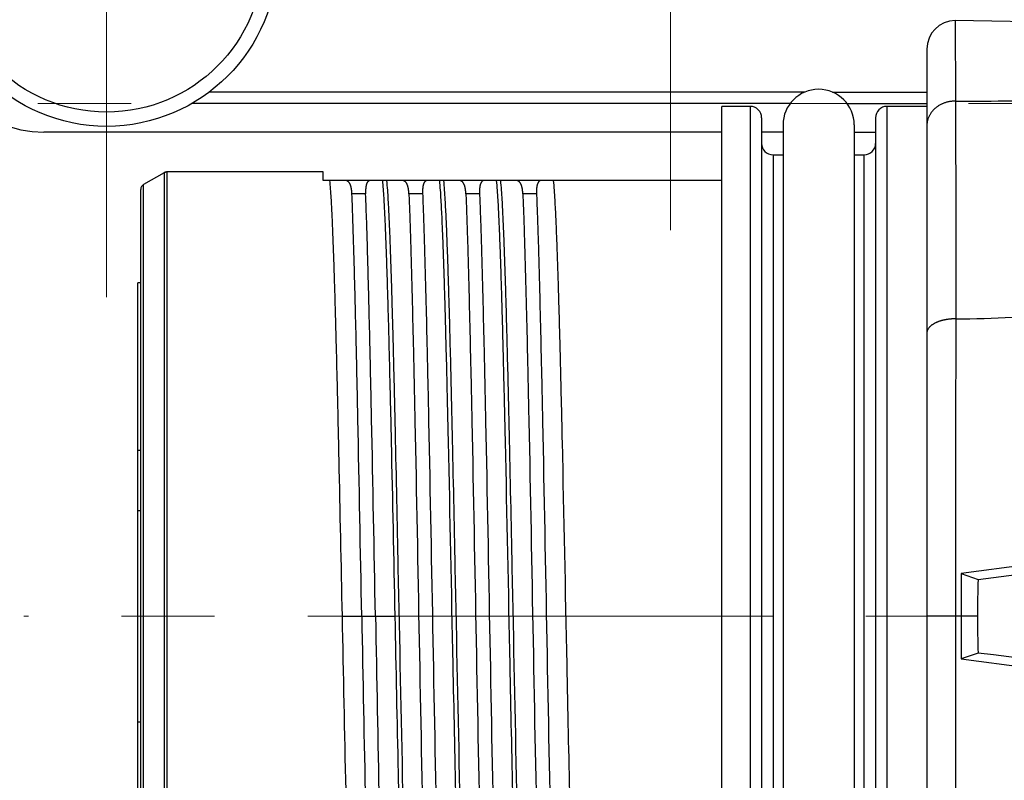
# Model space of a CAD drawing. Header units: millimetres. Extents: x 0 to 594, y 0 to 420.
# Tile 87 of 114: x 264 to 281, y 343 to 357. Entities that reach past the tile are written whole.
import ezdxf

# ---------------------------------------------------------------- set-up
doc = ezdxf.new("R2010")
doc.units = ezdxf.units.MM
doc.header["$LTSCALE"] = 0.257233
doc.linetypes.add('CENTER', pattern=[50.8, 31.75, -6.35, 6.35, -6.35])
doc.layers.add('NoLayerName_001', color=7, linetype='Continuous')

# ---------------------------------------------------------------- blocks, each defined once
blk = doc.blocks.new('DIM_0003')
at = {"color": 3, "linetype": 'Continuous', "lineweight": 13}
blk.add_arc((43.969, 42.554), 42.554, 180, 90, dxfattribs=at)

msp = doc.modelspace()

# ---------------------------------------------------------------- linework, layer by layer
at = {"layer": 'NoLayerName_001', "color": 2, "linetype": 'CENTER', "lineweight": 13}
for p, q in [((275.6329, 353.1025), (275.6329, 383.3345)), ((265.7329, 351.9228), (265.7329, 363.9228)), ((254.7283, 355.3228), (393.5587, 355.3228)), ((316.6329, 346.3228), (264.2829, 346.3228))]:
    msp.add_line(p, q, dxfattribs=at)
at = {"layer": 'NoLayerName_001', "color": 3, "linetype": 'Continuous', "lineweight": 25}
for p, q in [((280.6301, 356.7788), (280.6384, 355.3659)), ((280.1329, 356.2785), (280.1329, 336.3673)), ((276.5329, 337.3728), (276.5329, 355.2728)), ((277.0329, 355.2728), (276.5329, 355.2728)), ((277.0329, 355.2728), (277.0329, 337.3728)), ((279.4329, 355.2728), (279.4329, 337.3728)), ((280.1329, 355.2728), (279.4329, 355.2728)), ((277.2329, 355.0726), (277.2329, 337.5729)), ((279.2329, 355.0726), (279.2329, 337.5729)), ((277.6079, 354.9478), (277.6079, 337.6978)), ((278.8579, 354.9478), (278.8579, 337.6978)), ((277.4329, 354.4228), (277.4329, 338.2228)), ((277.4329, 354.4228), (277.6079, 354.4228)), ((278.8579, 354.4228), (279.0329, 354.4228)), ((279.0329, 338.2228), (279.0329, 354.4228)), ((266.7425, 354.1094), (266.3829, 353.9018)), ((266.7928, 354.1228), (266.7427, 354.1093)), ((266.7427, 354.1093), (266.7427, 338.5362)), ((266.7928, 354.1228), (266.7928, 338.5228)), ((269.5329, 354.1228), (266.7928, 354.1228)), ((269.5329, 353.9728), (269.5329, 354.1228)), ((266.383, 338.7439), (266.383, 353.9016)), ((276.5329, 353.9728), (269.5329, 353.9728)), ((266.3329, 338.8305), (266.3329, 353.8151)), ((270.281, 353.7384), (270.0405, 353.7384)), ((271.281, 353.7384), (271.0405, 353.7384)), ((272.281, 353.7384), (272.0405, 353.7384)), ((273.281, 353.7384), (273.0405, 353.7384)), ((266.3329, 352.1728), (266.2829, 352.1728)), ((266.2829, 340.4728), (266.2829, 352.1727)), ((266.3329, 349.2335), (266.2829, 349.2335)), ((296.6957, 349.1743), (280.7329, 347.0728)), ((266.2829, 348.1782), (266.3329, 348.1782)), ((280.7329, 347.0728), (281.0328, 346.9693)), ((280.7329, 347.0728), (280.7329, 346.3228)), ((269.8663, 346.3228), (270.7996, 346.3228)), ((281.0216, 346.3228), (280.1329, 346.3228)), ((280.7329, 346.3228), (280.7329, 345.5728)), ((281.0328, 345.6762), (280.7329, 345.5728)), ((280.7329, 345.5728), (296.6957, 343.4712)), ((266.2829, 344.4673), (266.3329, 344.4673))]:
    msp.add_line(p, q, dxfattribs=at)
at = {"layer": 'NoLayerName_001', "color": 8, "linetype": 'Continuous', "lineweight": 25}
for p, q in [((277.988, 355.5228), (267.5329, 355.5228)), ((278.4779, 355.5228), (280.1329, 355.5228))]:
    msp.add_line(p, q, dxfattribs=at)
at = {"layer": 'NoLayerName_001', "color": 7, "linetype": 'Continuous', "lineweight": 25}
for p, q in [((277.7329, 355.3228), (267.2296, 355.3228)), ((278.7329, 355.3228), (280.1329, 355.3228)), ((276.5329, 354.8228), (264.6329, 354.8228)), ((277.6079, 354.8228), (277.2329, 354.8228)), ((278.8579, 354.8228), (279.2329, 354.8228))]:
    msp.add_line(p, q, dxfattribs=at)
at = {"layer": 'NoLayerName_001', "color": 3, "linetype": 'Continuous', "lineweight": 25}
for points in [[(292.1333, 356.3228), (290.4265, 356.3343), (288.6002, 356.4063), (286.6245, 356.5236), (284.5852, 356.6517), (282.5676, 356.7484), (280.6301, 356.7788)], [(266.7925, 354.1228), (266.7828, 354.1223), (266.7629, 354.1183), (266.7425, 354.1094)]]:
    msp.add_lwpolyline(points, dxfattribs=at)
at = {"layer": 'NoLayerName_001', "color": 7, "linetype": 'Continuous', "lineweight": 25}
for radius in [3, 2.75]:
    msp.add_circle((265.7329, 357.9228), radius, dxfattribs=at)
msp.add_arc((264.6329, 356.8228), 2, 180, 270, dxfattribs=at)
at = {"layer": 'NoLayerName_001', "color": 3, "linetype": 'Continuous', "lineweight": 25}
for centre, radius, start, end in [((280.6329, 356.2788), 0.5, 90.33076, 180), ((278.2329, 354.9478), 0.625, 0, 180), ((277.0329, 355.0728), 0.2, 0, 90.00002), ((279.4329, 355.0728), 0.2, 90, 180), ((280.8705, 393.1883), 37.8232, 269.64832, 271.15499), ((277.4329, 354.6228), 0.2, 180.00002, 270), ((279.0329, 354.6228), 0.2, 270, 359.99998), ((266.7928, 354.0228), 0.1, 90, 120.07773), ((266.4329, 353.8152), 0.1, 120.02505, 180.04927), ((2233.2304, 345.7827), 1952.5972, 179.830971, 179.984153), ((280.5363, 371.6162), 20.0734, 270.30074, 273.12961), ((106.7406, 1704.2732), 1368.4486, 277.31734, 277.680353), ((299.4087, 346.3273), 18.3871, 177.99896, 180.01398), ((1940.2834, 346.3902), 1659.6502, 180.002328, 180.182548), ((299.4087, 346.3183), 18.3871, 179.98602, 182.00104), ((106.7676, -1011.4184), 1368.2376, 82.319596, 82.682665)]:
    msp.add_arc(centre, radius, start, end, dxfattribs=at)
for points, knots in [([(280.6384, 355.3658), (280.6302, 355.3657), (280.6139, 355.3657), (280.5893, 355.3643), (280.5649, 355.3619), (280.5405, 355.3585), (280.5162, 355.354), (280.4922, 355.3484), (280.4685, 355.3419), (280.445, 355.3342), (280.4219, 355.3255), (280.3993, 355.3158), (280.3771, 355.305), (280.3555, 355.2932), (280.3345, 355.2804), (280.3141, 355.2665), (280.2945, 355.2517), (280.2756, 355.2359), (280.2576, 355.219), (280.2405, 355.2013), (280.2244, 355.1826), (280.2093, 355.1631), (280.1954, 355.1427), (280.1827, 355.1215), (280.1713, 355.0996), (280.1613, 355.0769), (280.1528, 355.0537), (280.1456, 355.03), (280.14, 355.0059), (280.136, 354.9815), (280.1334, 354.957), (280.1332, 354.9407), (280.1329, 354.9325)], [0, 0, 0, 0, 0.02451011, 0.04906499, 0.0736552, 0.09827169, 0.1229062, 0.14755156, 0.17220203, 0.19685371, 0.22150377, 0.2461474, 0.27078086, 0.29540284, 0.32001488, 0.34462177, 0.36923201, 0.393858, 0.41850467, 0.44316083, 0.46781764, 0.49247148, 0.51712486, 0.54178726, 0.56647605, 0.59120784, 0.61596587, 0.64072325, 0.66545379, 0.69013372, 0.71474346, 0.73926954, 0.73926954, 0.73926954, 0.73926954]), ([(280.6384, 355.3659), (280.6392, 354.2828), (280.6392, 353.0085), (280.6414, 351.7342), (280.6417, 351.5431)], [0, 0, 0, 0, 3.2493983, 3.8228215, 3.8228215, 3.8228215, 3.8228215]), ([(269.6476, 353.9728), (269.652, 353.9219), (269.6616, 353.8203), (269.6711, 353.6675), (269.6798, 353.5147), (269.6874, 353.3618), (269.6943, 353.2089), (269.7006, 353.056), (269.7066, 352.903), (269.7141, 352.699), (269.7228, 352.4441), (269.7341, 352.0871), (269.7475, 351.628), (269.7638, 351.0159), (269.7851, 350.1488), (269.8207, 348.5674), (269.8472, 347.241), (269.8663, 346.3228)], [0, 0, 0, 0, 0.1530749, 0.306152, 0.4592249, 0.6122994, 0.7653769, 0.9184564, 1.0715347, 1.2246109, 1.53076, 1.8369082, 2.2961326, 2.9084334, 3.6738074, 4.8984059, 7.6537527, 7.6537527, 7.6537527, 7.6537527]), ([(270.0405, 353.7384), (270.0404, 353.7412), (270.0402, 353.7467), (270.0397, 353.755), (270.0392, 353.7632), (270.0386, 353.7715), (270.0379, 353.7798), (270.0371, 353.788), (270.0362, 353.7963), (270.0351, 353.8045), (270.034, 353.8127), (270.0327, 353.8209), (270.0314, 353.8291), (270.0299, 353.8373), (270.0282, 353.8454), (270.0264, 353.8535), (270.0245, 353.8616), (270.0223, 353.8696), (270.0199, 353.8776), (270.0173, 353.8854), (270.0143, 353.8932), (270.0111, 353.9009), (270.0076, 353.9085), (270.0037, 353.9159), (269.9995, 353.9232), (269.9949, 353.9303), (269.9899, 353.937), (269.9845, 353.9434), (269.9787, 353.9493), (269.9723, 353.9548), (269.9656, 353.9596), (269.9583, 353.9637), (269.9507, 353.9671), (269.9428, 353.9697), (269.9347, 353.9715), (269.9264, 353.9726), (269.9209, 353.9727), (269.9181, 353.9728)], [0, 0, 0, 0, 0.00828877, 0.01658034, 0.02487384, 0.03316853, 0.04146387, 0.0497595, 0.05805524, 0.06635111, 0.07464737, 0.08294447, 0.09124313, 0.0995443, 0.10784898, 0.11615541, 0.12446065, 0.13276339, 0.14106427, 0.14936609, 0.15767416, 0.16599642, 0.17434375, 0.18272998, 0.19115378, 0.1995834, 0.20799142, 0.21636088, 0.2246875, 0.2329821, 0.24127272, 0.24958324, 0.2579048, 0.26622651, 0.27454575, 0.28286267, 0.29116347, 0.29116347, 0.29116347, 0.29116347]), ([(270.367, 353.9728), (270.3647, 353.9727), (270.3601, 353.9726), (270.3533, 353.9715), (270.3466, 353.9698), (270.3402, 353.9672), (270.3342, 353.9639), (270.3285, 353.96), (270.3233, 353.9555), (270.3186, 353.9505), (270.3143, 353.9451), (270.3104, 353.9394), (270.307, 353.9335), (270.3038, 353.9274), (270.301, 353.9211), (270.2985, 353.9147), (270.2962, 353.9083), (270.2941, 353.9018), (270.2922, 353.8952), (270.2905, 353.8885), (270.289, 353.8818), (270.2877, 353.8751), (270.2865, 353.8683), (270.2855, 353.8615), (270.2846, 353.8547), (270.2837, 353.8479), (270.283, 353.8411), (270.2824, 353.8342), (270.2819, 353.8274), (270.2814, 353.8205), (270.281, 353.8137), (270.2807, 353.8068), (270.2805, 353.8), (270.2803, 353.7931), (270.2802, 353.7863), (270.2802, 353.7794), (270.2802, 353.7726), (270.2802, 353.7658), (270.2803, 353.7589), (270.2805, 353.7544), (270.2805, 353.7521)], [0, 0, 0, 0, 0.00686401, 0.0137477, 0.02062827, 0.02750345, 0.03438266, 0.04126304, 0.04813156, 0.05499545, 0.06186714, 0.06873975, 0.07559973, 0.08245507, 0.08931192, 0.09616877, 0.10301958, 0.10986627, 0.11671361, 0.12356498, 0.13042248, 0.13728701, 0.14415837, 0.1510354, 0.15791603, 0.16479738, 0.17167592, 0.17854812, 0.18541386, 0.1922742, 0.19913008, 0.20598238, 0.21283187, 0.21967921, 0.226525, 0.23336974, 0.24021387, 0.24705772, 0.25390158, 0.26074566, 0.26074566, 0.26074566, 0.26074566]), ([(270.7996, 346.3228), (270.7782, 347.343), (270.7509, 348.7204), (270.7135, 350.3528), (270.6944, 351.118), (270.6793, 351.679), (270.6674, 352.0871), (270.6561, 352.4441), (270.6473, 352.699), (270.6398, 352.903), (270.6339, 353.056), (270.6276, 353.2089), (270.6207, 353.3618), (270.6131, 353.5147), (270.6043, 353.6675), (270.5949, 353.8203), (270.5852, 353.9219), (270.5808, 353.9728)], [0, 0, 0, 0, 3.0614964, 4.1330199, 4.8983943, 5.3576201, 5.8168444, 6.1229927, 6.4291417, 6.5822179, 6.7352962, 6.8883757, 7.0414533, 7.1945277, 7.3476006, 7.5006778, 7.6537526, 7.6537526, 7.6537526, 7.6537526]), ([(270.6476, 353.9728), (270.6524, 353.9163), (270.663, 353.8034), (270.6731, 353.6336), (270.6825, 353.4638), (270.6906, 353.2939), (270.6979, 353.1239), (270.7046, 352.954), (270.7131, 352.7274), (270.7229, 352.4441), (270.7336, 352.1041), (270.7452, 351.7074), (270.7591, 351.1973), (270.7776, 350.4605), (270.809, 349.1002), (270.8599, 346.6629), (270.9083, 344.2255), (270.951, 342.3551), (270.9692, 341.6183), (270.9827, 341.1082), (270.994, 340.7115), (271.0043, 340.3715), (271.0136, 340.0882), (271.0216, 339.8615), (271.028, 339.6916), (271.0348, 339.5216), (271.0422, 339.3517), (271.0502, 339.1818), (271.0596, 339.012), (271.0694, 338.8422), (271.0802, 338.7293), (271.0851, 338.6728)], [0, 0, 0, 0, 0.1700828, 0.3401666, 0.5102476, 0.6803315, 0.850419, 1.0205068, 1.1905919, 1.5307576, 1.8709222, 2.2110882, 2.7213388, 3.4016718, 4.4221703, 6.8033332, 10.7152436, 11.7357423, 12.4160744, 12.9263239, 13.2664906, 13.6066563, 13.9468217, 14.1169057, 14.2869914, 14.4570765, 14.6271582, 14.7972358, 14.9673191, 15.1374233, 15.3075033, 15.3075033, 15.3075033, 15.3075033]), ([(271.0405, 353.7384), (271.0404, 353.7412), (271.0402, 353.7467), (271.0397, 353.755), (271.0392, 353.7632), (271.0386, 353.7715), (271.0379, 353.7798), (271.0371, 353.788), (271.0362, 353.7963), (271.0351, 353.8045), (271.034, 353.8127), (271.0327, 353.8209), (271.0314, 353.8291), (271.0299, 353.8373), (271.0282, 353.8454), (271.0264, 353.8535), (271.0245, 353.8616), (271.0223, 353.8696), (271.0199, 353.8776), (271.0173, 353.8854), (271.0143, 353.8932), (271.0111, 353.9009), (271.0076, 353.9085), (271.0038, 353.9159), (270.9995, 353.9232), (270.9949, 353.9303), (270.9899, 353.937), (270.9845, 353.9434), (270.9787, 353.9493), (270.9723, 353.9548), (270.9656, 353.9596), (270.9583, 353.9637), (270.9507, 353.9671), (270.9428, 353.9697), (270.9347, 353.9715), (270.9264, 353.9726), (270.9209, 353.9727), (270.9181, 353.9728)], [0, 0, 0, 0, 0.00828877, 0.01658033, 0.0248738, 0.03316848, 0.04146381, 0.04975943, 0.05805515, 0.06635102, 0.07464727, 0.08294438, 0.09124305, 0.09954424, 0.10784893, 0.11615539, 0.12446065, 0.13276342, 0.1410643, 0.14936613, 0.15767418, 0.16599642, 0.17434372, 0.1827299, 0.19115366, 0.19958325, 0.20799125, 0.2163607, 0.22468733, 0.23298195, 0.24127259, 0.24958311, 0.25790466, 0.26622636, 0.2745456, 0.28286252, 0.29116331, 0.29116331, 0.29116331, 0.29116331]), ([(271.367, 353.9728), (271.3647, 353.9727), (271.3601, 353.9726), (271.3533, 353.9715), (271.3466, 353.9698), (271.3402, 353.9672), (271.3342, 353.9639), (271.3285, 353.96), (271.3233, 353.9555), (271.3186, 353.9505), (271.3143, 353.9451), (271.3104, 353.9394), (271.307, 353.9335), (271.3038, 353.9274), (271.301, 353.9211), (271.2985, 353.9147), (271.2962, 353.9083), (271.2941, 353.9018), (271.2922, 353.8952), (271.2905, 353.8885), (271.289, 353.8818), (271.2877, 353.8751), (271.2865, 353.8683), (271.2855, 353.8615), (271.2846, 353.8547), (271.2837, 353.8479), (271.283, 353.8411), (271.2824, 353.8342), (271.2819, 353.8274), (271.2814, 353.8205), (271.281, 353.8137), (271.2807, 353.8068), (271.2805, 353.8), (271.2803, 353.7931), (271.2802, 353.7863), (271.2802, 353.7794), (271.2802, 353.7726), (271.2802, 353.7658), (271.2803, 353.7589), (271.2805, 353.7544), (271.2805, 353.7521)], [0, 0, 0, 0, 0.00686401, 0.0137477, 0.02062827, 0.02750343, 0.03438263, 0.04126301, 0.04813153, 0.05499542, 0.06186711, 0.06873969, 0.07559966, 0.082455, 0.08931186, 0.09616871, 0.10301952, 0.10986621, 0.11671354, 0.12356491, 0.1304224, 0.13728692, 0.14415828, 0.15103531, 0.15791592, 0.16479728, 0.17167581, 0.17854801, 0.18541374, 0.19227407, 0.19912995, 0.20598225, 0.21283173, 0.21967906, 0.22652485, 0.23336959, 0.24021371, 0.24705756, 0.25390141, 0.26074549, 0.26074549, 0.26074549, 0.26074549]), ([(272.0183, 338.6728), (272.0135, 338.7293), (272.0029, 338.8422), (271.9928, 339.012), (271.9834, 339.1818), (271.9753, 339.3517), (271.968, 339.5216), (271.9613, 339.6916), (271.9528, 339.9182), (271.943, 340.2015), (271.9323, 340.5415), (271.9207, 340.9382), (271.9068, 341.4482), (271.8882, 342.185), (271.8569, 343.5453), (271.806, 345.9827), (271.7576, 348.42), (271.7149, 350.2905), (271.6967, 351.0273), (271.6832, 351.5373), (271.6719, 351.934), (271.6616, 352.2741), (271.6523, 352.5574), (271.6443, 352.784), (271.6379, 352.954), (271.6311, 353.1239), (271.6237, 353.2938), (271.6157, 353.4637), (271.6063, 353.6336), (271.5964, 353.8034), (271.5857, 353.9163), (271.5808, 353.9728)], [0, 0, 0, 0, 0.1700828, 0.3401666, 0.5102476, 0.6803315, 0.850419, 1.0205068, 1.1905919, 1.5307576, 1.8709222, 2.2110882, 2.7213388, 3.4016718, 4.4221703, 6.8033332, 10.7152436, 11.7357423, 12.4160744, 12.9263239, 13.2664906, 13.6066563, 13.9468217, 14.1169057, 14.2869914, 14.4570765, 14.6271582, 14.7972358, 14.9673191, 15.1374233, 15.3075033, 15.3075033, 15.3075033, 15.3075033]), ([(271.6476, 353.9728), (271.6524, 353.9163), (271.663, 353.8034), (271.6731, 353.6336), (271.6825, 353.4638), (271.6906, 353.2939), (271.6979, 353.1239), (271.7046, 352.954), (271.7131, 352.7274), (271.7229, 352.4441), (271.7336, 352.1041), (271.7452, 351.7074), (271.7591, 351.1973), (271.7776, 350.4605), (271.809, 349.1002), (271.8599, 346.6629), (271.9083, 344.2255), (271.951, 342.3551), (271.9692, 341.6183), (271.9827, 341.1082), (271.994, 340.7115), (272.0043, 340.3715), (272.0136, 340.0882), (272.0216, 339.8615), (272.028, 339.6916), (272.0348, 339.5216), (272.0422, 339.3517), (272.0502, 339.1818), (272.0596, 339.012), (272.0694, 338.8422), (272.0802, 338.7293), (272.0851, 338.6728)], [0, 0, 0, 0, 0.1700828, 0.3401666, 0.5102476, 0.6803315, 0.850419, 1.0205068, 1.1905919, 1.5307576, 1.8709222, 2.2110882, 2.7213388, 3.4016718, 4.4221703, 6.8033332, 10.7152436, 11.7357423, 12.4160744, 12.9263239, 13.2664906, 13.6066563, 13.9468217, 14.1169057, 14.2869914, 14.4570765, 14.6271582, 14.7972358, 14.9673191, 15.1374233, 15.3075033, 15.3075033, 15.3075033, 15.3075033]), ([(272.0405, 353.7384), (272.0404, 353.7412), (272.0402, 353.7467), (272.0397, 353.755), (272.0392, 353.7632), (272.0386, 353.7715), (272.0379, 353.7798), (272.0371, 353.788), (272.0362, 353.7963), (272.0351, 353.8045), (272.034, 353.8127), (272.0327, 353.8209), (272.0314, 353.8291), (272.0299, 353.8373), (272.0282, 353.8454), (272.0264, 353.8535), (272.0245, 353.8616), (272.0223, 353.8696), (272.0199, 353.8776), (272.0173, 353.8854), (272.0143, 353.8932), (272.0111, 353.9009), (272.0076, 353.9085), (272.0037, 353.9159), (271.9995, 353.9232), (271.9949, 353.9303), (271.9899, 353.937), (271.9845, 353.9434), (271.9787, 353.9493), (271.9723, 353.9548), (271.9656, 353.9596), (271.9583, 353.9637), (271.9507, 353.9671), (271.9428, 353.9697), (271.9347, 353.9715), (271.9264, 353.9726), (271.9209, 353.9727), (271.9181, 353.9728)], [0, 0, 0, 0, 0.00828877, 0.01658034, 0.02487384, 0.03316853, 0.04146387, 0.0497595, 0.05805524, 0.06635111, 0.07464737, 0.08294447, 0.09124313, 0.0995443, 0.10784898, 0.11615541, 0.12446065, 0.13276339, 0.14106427, 0.14936609, 0.15767416, 0.16599642, 0.17434375, 0.18272998, 0.19115378, 0.1995834, 0.20799142, 0.21636088, 0.2246875, 0.2329821, 0.24127272, 0.24958324, 0.2579048, 0.26622651, 0.27454575, 0.28286267, 0.29116347, 0.29116347, 0.29116347, 0.29116347]), ([(272.367, 353.9728), (272.3647, 353.9727), (272.3601, 353.9726), (272.3533, 353.9715), (272.3466, 353.9698), (272.3402, 353.9672), (272.3342, 353.9639), (272.3285, 353.96), (272.3233, 353.9555), (272.3186, 353.9505), (272.3143, 353.9451), (272.3104, 353.9394), (272.307, 353.9335), (272.3038, 353.9274), (272.301, 353.9211), (272.2985, 353.9147), (272.2962, 353.9083), (272.2941, 353.9018), (272.2922, 353.8952), (272.2905, 353.8885), (272.289, 353.8818), (272.2877, 353.8751), (272.2865, 353.8683), (272.2855, 353.8615), (272.2846, 353.8547), (272.2837, 353.8479), (272.283, 353.8411), (272.2824, 353.8342), (272.2819, 353.8274), (272.2814, 353.8205), (272.281, 353.8137), (272.2807, 353.8068), (272.2805, 353.8), (272.2803, 353.7931), (272.2802, 353.7863), (272.2802, 353.7794), (272.2802, 353.7726), (272.2802, 353.7658), (272.2803, 353.7589), (272.2805, 353.7544), (272.2805, 353.7521)], [0, 0, 0, 0, 0.00686401, 0.0137477, 0.02062827, 0.02750345, 0.03438266, 0.04126304, 0.04813156, 0.05499545, 0.06186714, 0.06873975, 0.07559973, 0.08245507, 0.08931192, 0.09616877, 0.10301958, 0.10986627, 0.11671361, 0.12356498, 0.13042248, 0.13728701, 0.14415837, 0.1510354, 0.15791603, 0.16479738, 0.17167592, 0.17854812, 0.18541386, 0.1922742, 0.19913008, 0.20598238, 0.21283187, 0.21967921, 0.226525, 0.23336974, 0.24021387, 0.24705772, 0.25390158, 0.26074566, 0.26074566, 0.26074566, 0.26074566]), ([(273.0183, 338.6728), (273.0135, 338.7293), (273.0029, 338.8422), (272.9928, 339.012), (272.9834, 339.1818), (272.9753, 339.3517), (272.968, 339.5216), (272.9613, 339.6916), (272.9528, 339.9182), (272.943, 340.2015), (272.9323, 340.5415), (272.9207, 340.9382), (272.9068, 341.4482), (272.8882, 342.185), (272.8569, 343.5453), (272.806, 345.9827), (272.7576, 348.42), (272.7149, 350.2905), (272.6967, 351.0273), (272.6832, 351.5373), (272.6719, 351.934), (272.6616, 352.2741), (272.6523, 352.5574), (272.6443, 352.784), (272.6379, 352.954), (272.6311, 353.1239), (272.6237, 353.2938), (272.6157, 353.4637), (272.6063, 353.6336), (272.5964, 353.8034), (272.5857, 353.9163), (272.5808, 353.9728)], [0, 0, 0, 0, 0.1700828, 0.3401666, 0.5102476, 0.6803315, 0.850419, 1.0205068, 1.1905919, 1.5307576, 1.8709222, 2.2110882, 2.7213388, 3.4016718, 4.4221703, 6.8033332, 10.7152436, 11.7357423, 12.4160744, 12.9263239, 13.2664906, 13.6066563, 13.9468217, 14.1169057, 14.2869914, 14.4570765, 14.6271582, 14.7972358, 14.9673191, 15.1374233, 15.3075033, 15.3075033, 15.3075033, 15.3075033]), ([(272.6476, 353.9728), (272.6524, 353.9163), (272.663, 353.8034), (272.6731, 353.6336), (272.6825, 353.4638), (272.6906, 353.2939), (272.6979, 353.1239), (272.7046, 352.954), (272.7131, 352.7274), (272.7229, 352.4441), (272.7336, 352.1041), (272.7452, 351.7074), (272.7591, 351.1973), (272.7776, 350.4605), (272.809, 349.1002), (272.8599, 346.6629), (272.9083, 344.2255), (272.951, 342.3551), (272.9692, 341.6183), (272.9827, 341.1082), (272.994, 340.7115), (273.0043, 340.3715), (273.0136, 340.0882), (273.0216, 339.8615), (273.028, 339.6916), (273.0348, 339.5216), (273.0422, 339.3517), (273.0502, 339.1818), (273.0596, 339.012), (273.0694, 338.8422), (273.0802, 338.7293), (273.0851, 338.6728)], [0, 0, 0, 0, 0.1700828, 0.3401666, 0.5102476, 0.6803315, 0.850419, 1.0205068, 1.1905919, 1.5307576, 1.8709222, 2.2110882, 2.7213388, 3.4016718, 4.4221703, 6.8033332, 10.7152436, 11.7357423, 12.4160744, 12.9263239, 13.2664906, 13.6066563, 13.9468217, 14.1169057, 14.2869914, 14.4570765, 14.6271582, 14.7972358, 14.9673191, 15.1374233, 15.3075033, 15.3075033, 15.3075033, 15.3075033]), ([(273.0405, 353.7384), (273.0404, 353.7412), (273.0402, 353.7467), (273.0397, 353.755), (273.0392, 353.7632), (273.0386, 353.7715), (273.0379, 353.7798), (273.0371, 353.788), (273.0362, 353.7963), (273.0351, 353.8045), (273.034, 353.8127), (273.0327, 353.8209), (273.0314, 353.8291), (273.0299, 353.8373), (273.0282, 353.8454), (273.0264, 353.8535), (273.0245, 353.8616), (273.0223, 353.8696), (273.0199, 353.8776), (273.0173, 353.8854), (273.0143, 353.8932), (273.0111, 353.9009), (273.0076, 353.9085), (273.0037, 353.9159), (272.9995, 353.9232), (272.9949, 353.9303), (272.9899, 353.937), (272.9845, 353.9434), (272.9787, 353.9493), (272.9723, 353.9548), (272.9656, 353.9596), (272.9583, 353.9637), (272.9507, 353.9671), (272.9428, 353.9697), (272.9347, 353.9715), (272.9264, 353.9726), (272.9209, 353.9727), (272.9181, 353.9728)], [0, 0, 0, 0, 0.00828877, 0.01658034, 0.02487384, 0.03316853, 0.04146387, 0.0497595, 0.05805524, 0.06635111, 0.07464737, 0.08294447, 0.09124313, 0.0995443, 0.10784898, 0.11615541, 0.12446065, 0.13276339, 0.14106427, 0.14936609, 0.15767416, 0.16599642, 0.17434375, 0.18272998, 0.19115378, 0.1995834, 0.20799142, 0.21636088, 0.2246875, 0.2329821, 0.24127272, 0.24958324, 0.2579048, 0.26622651, 0.27454575, 0.28286267, 0.29116347, 0.29116347, 0.29116347, 0.29116347]), ([(273.367, 353.9728), (273.3647, 353.9727), (273.3601, 353.9726), (273.3533, 353.9715), (273.3466, 353.9698), (273.3402, 353.9672), (273.3342, 353.9639), (273.3285, 353.96), (273.3233, 353.9555), (273.3186, 353.9505), (273.3143, 353.9451), (273.3104, 353.9394), (273.307, 353.9335), (273.3038, 353.9274), (273.301, 353.9211), (273.2985, 353.9147), (273.2962, 353.9083), (273.2941, 353.9018), (273.2922, 353.8952), (273.2905, 353.8885), (273.289, 353.8818), (273.2877, 353.8751), (273.2865, 353.8683), (273.2855, 353.8615), (273.2846, 353.8547), (273.2837, 353.8479), (273.283, 353.8411), (273.2824, 353.8342), (273.2819, 353.8274), (273.2814, 353.8205), (273.281, 353.8137), (273.2807, 353.8068), (273.2805, 353.8), (273.2803, 353.7931), (273.2802, 353.7863), (273.2802, 353.7794), (273.2802, 353.7726), (273.2802, 353.7658), (273.2803, 353.7589), (273.2805, 353.7544), (273.2805, 353.7521)], [0, 0, 0, 0, 0.00686401, 0.0137477, 0.02062827, 0.02750345, 0.03438266, 0.04126304, 0.04813156, 0.05499545, 0.06186714, 0.06873975, 0.07559973, 0.08245507, 0.08931192, 0.09616877, 0.10301958, 0.10986627, 0.11671361, 0.12356498, 0.13042248, 0.13728701, 0.14415837, 0.1510354, 0.15791603, 0.16479738, 0.17167592, 0.17854812, 0.18541387, 0.1922742, 0.19913008, 0.20598238, 0.21283187, 0.21967921, 0.226525, 0.23336974, 0.24021387, 0.24705772, 0.25390158, 0.26074566, 0.26074566, 0.26074566, 0.26074566]), ([(274.0183, 338.6728), (274.0135, 338.7293), (274.0029, 338.8422), (273.9928, 339.012), (273.9834, 339.1818), (273.9753, 339.3517), (273.968, 339.5216), (273.9613, 339.6916), (273.9528, 339.9182), (273.943, 340.2015), (273.9323, 340.5415), (273.9207, 340.9382), (273.9068, 341.4482), (273.8882, 342.185), (273.8569, 343.5453), (273.806, 345.9827), (273.7576, 348.42), (273.7149, 350.2905), (273.6967, 351.0273), (273.6832, 351.5373), (273.6719, 351.934), (273.6616, 352.2741), (273.6523, 352.5574), (273.6443, 352.784), (273.6379, 352.954), (273.6311, 353.1239), (273.6237, 353.2938), (273.6157, 353.4637), (273.6063, 353.6336), (273.5964, 353.8034), (273.5857, 353.9163), (273.5808, 353.9728)], [0, 0, 0, 0, 0.1700828, 0.3401666, 0.5102476, 0.6803315, 0.850419, 1.0205068, 1.1905919, 1.5307576, 1.8709222, 2.2110882, 2.7213388, 3.4016718, 4.4221703, 6.8033332, 10.7152436, 11.7357423, 12.4160744, 12.9263239, 13.2664906, 13.6066563, 13.9468217, 14.1169057, 14.2869914, 14.4570765, 14.6271582, 14.7972358, 14.9673191, 15.1374233, 15.3075033, 15.3075033, 15.3075033, 15.3075033]), ([(270.2127, 346.3228), (270.1902, 347.4764), (270.1615, 349.0421), (270.1224, 350.8549), (270.1029, 351.6789), (270.088, 352.2556), (270.0767, 352.6676), (270.0668, 352.9971), (270.0588, 353.2442), (270.0503, 353.4913), (270.0437, 353.656), (270.0405, 353.7384)], [0, 0, 0, 0, 3.4615974, 4.6978799, 5.4396493, 5.9341654, 6.4286859, 6.675946, 6.9232045, 7.1704613, 7.4177176, 7.4177176, 7.4177176, 7.4177176]), ([(270.2805, 353.7521), (270.2806, 353.7498), (270.2807, 353.7452), (270.2809, 353.7407), (270.281, 353.7384)], [0, 0, 0, 0, 0.006844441, 0.013689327, 0.013689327, 0.013689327, 0.013689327]), ([(270.4532, 346.3228), (270.4306, 347.4764), (270.402, 349.0421), (270.3628, 350.8549), (270.3433, 351.6789), (270.3285, 352.2556), (270.3171, 352.6676), (270.3073, 352.9971), (270.2993, 353.2442), (270.2907, 353.4913), (270.2842, 353.656), (270.281, 353.7384)], [0, 0, 0, 0, 3.4615974, 4.6978799, 5.4396493, 5.9341654, 6.4286859, 6.675946, 6.9232045, 7.1704613, 7.4177176, 7.4177176, 7.4177176, 7.4177176]), ([(271.0405, 353.7384), (271.0442, 353.6433), (271.0517, 353.4532), (271.0614, 353.1679), (271.0733, 352.7874), (271.0866, 352.3119), (271.1038, 351.646), (271.1238, 350.7899), (271.1931, 347.5554), (271.2457, 344.3207), (271.3151, 341.2766), (271.3315, 340.6107), (271.3443, 340.1351), (271.3554, 339.7547), (271.3616, 339.5645), (271.3646, 339.4694)], [0, 0, 0, 0, 0.2854561, 0.5709134, 0.8563729, 1.4272932, 1.9982083, 2.8545767, 3.9964032, 11.7037341, 12.5601047, 13.1310207, 13.7019363, 13.9873932, 14.2728498, 14.2728498, 14.2728498, 14.2728498]), ([(271.2805, 353.7521), (271.2806, 353.7498), (271.2807, 353.7452), (271.2809, 353.7407), (271.281, 353.7384)], [0, 0, 0, 0, 0.006844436, 0.013689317, 0.013689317, 0.013689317, 0.013689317]), ([(271.281, 353.7384), (271.2846, 353.6433), (271.2922, 353.4532), (271.3018, 353.1679), (271.3137, 352.7874), (271.327, 352.3119), (271.3442, 351.646), (271.3643, 350.7899), (271.4336, 347.5554), (271.4862, 344.3207), (271.5555, 341.2766), (271.5719, 340.6107), (271.5847, 340.1351), (271.5959, 339.7547), (271.602, 339.5645), (271.605, 339.4694)], [0, 0, 0, 0, 0.2854561, 0.5709134, 0.8563729, 1.4272932, 1.9982083, 2.8545767, 3.9964032, 11.7037341, 12.5601047, 13.1310207, 13.7019363, 13.9873932, 14.2728498, 14.2728498, 14.2728498, 14.2728498]), ([(272.0405, 353.7384), (272.0442, 353.6433), (272.0517, 353.4532), (272.0614, 353.1679), (272.0733, 352.7874), (272.0866, 352.3119), (272.1038, 351.646), (272.1238, 350.7899), (272.1931, 347.5554), (272.2457, 344.3207), (272.3151, 341.2766), (272.3315, 340.6107), (272.3443, 340.1351), (272.3554, 339.7547), (272.3616, 339.5645), (272.3646, 339.4694)], [0, 0, 0, 0, 0.2854561, 0.5709134, 0.8563729, 1.4272932, 1.9982083, 2.8545767, 3.9964032, 11.7037341, 12.5601047, 13.1310207, 13.7019363, 13.9873932, 14.2728498, 14.2728498, 14.2728498, 14.2728498]), ([(272.2805, 353.7521), (272.2806, 353.7498), (272.2807, 353.7452), (272.2809, 353.7407), (272.281, 353.7384)], [0, 0, 0, 0, 0.006844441, 0.013689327, 0.013689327, 0.013689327, 0.013689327]), ([(272.281, 353.7384), (272.2846, 353.6433), (272.2922, 353.4532), (272.3018, 353.1679), (272.3137, 352.7874), (272.327, 352.3119), (272.3442, 351.646), (272.3643, 350.7899), (272.4336, 347.5554), (272.4862, 344.3207), (272.5555, 341.2766), (272.5719, 340.6107), (272.5847, 340.1351), (272.5959, 339.7547), (272.602, 339.5645), (272.605, 339.4694)], [0, 0, 0, 0, 0.2854561, 0.5709134, 0.8563729, 1.4272932, 1.9982083, 2.8545767, 3.9964032, 11.7037341, 12.5601047, 13.1310207, 13.7019363, 13.9873932, 14.2728498, 14.2728498, 14.2728498, 14.2728498]), ([(273.0405, 353.7384), (273.0442, 353.6433), (273.0517, 353.4532), (273.0614, 353.1679), (273.0733, 352.7874), (273.0866, 352.3119), (273.1038, 351.646), (273.1238, 350.7899), (273.1931, 347.5554), (273.2457, 344.3207), (273.3151, 341.2766), (273.3315, 340.6107), (273.3443, 340.1351), (273.3554, 339.7547), (273.3616, 339.5645), (273.3646, 339.4694)], [0, 0, 0, 0, 0.2854561, 0.5709134, 0.8563729, 1.4272932, 1.9982083, 2.8545767, 3.9964032, 11.7037341, 12.5601047, 13.1310207, 13.7019363, 13.9873932, 14.2728498, 14.2728498, 14.2728498, 14.2728498]), ([(273.2805, 353.7521), (273.2806, 353.7498), (273.2807, 353.7452), (273.2809, 353.7407), (273.281, 353.7384)], [0, 0, 0, 0, 0.006844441, 0.013689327, 0.013689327, 0.013689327, 0.013689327]), ([(273.281, 353.7384), (273.2846, 353.6433), (273.2922, 353.4532), (273.3018, 353.1679), (273.3137, 352.7874), (273.327, 352.3119), (273.3442, 351.646), (273.3643, 350.7899), (273.4336, 347.5554), (273.4862, 344.3207), (273.5555, 341.2766), (273.5719, 340.6107), (273.5847, 340.1351), (273.5959, 339.7547), (273.602, 339.5645), (273.605, 339.4694)], [0, 0, 0, 0, 0.2854561, 0.5709134, 0.8563729, 1.4272932, 1.9982083, 2.8545767, 3.9964032, 11.7037341, 12.5601047, 13.1310207, 13.7019363, 13.9873932, 14.2728498, 14.2728498, 14.2728498, 14.2728498]), ([(280.6416, 351.5431), (280.6365, 351.5431), (280.6263, 351.5431), (280.6109, 351.5429), (280.5955, 351.5424), (280.5802, 351.5417), (280.5648, 351.5408), (280.5495, 351.5396), (280.5342, 351.5382), (280.5189, 351.5365), (280.5036, 351.5346), (280.4884, 351.5324), (280.4732, 351.5299), (280.458, 351.5272), (280.4429, 351.5242), (280.4278, 351.5209), (280.4128, 351.5174), (280.3979, 351.5136), (280.383, 351.5094), (280.3682, 351.505), (280.3536, 351.5002), (280.3391, 351.4951), (280.3247, 351.4896), (280.3105, 351.4837), (280.2965, 351.4775), (280.2826, 351.4708), (280.2689, 351.4638), (280.2555, 351.4563), (280.2424, 351.4483), (280.2295, 351.4398), (280.217, 351.4308), (280.205, 351.4213), (280.1934, 351.4111), (280.1824, 351.4003), (280.1722, 351.3888), (280.1627, 351.3767), (280.1542, 351.3638), (280.1469, 351.3502), (280.1408, 351.336), (280.1382, 351.326), (280.1367, 351.321)], [0, 0, 0, 0, 0.01535722, 0.03071862, 0.04608393, 0.06145299, 0.07682577, 0.09220238, 0.10758303, 0.1229681, 0.1383581, 0.15375367, 0.16915563, 0.18456493, 0.19998263, 0.21540745, 0.23083446, 0.24625918, 0.26167805, 0.27708852, 0.29248905, 0.30787926, 0.32325992, 0.33863308, 0.35400211, 0.36937176, 0.38474577, 0.40012008, 0.41549233, 0.43086518, 0.4462468, 0.46164054, 0.47703202, 0.49241655, 0.50780571, 0.5232164, 0.53862876, 0.55403737, 0.56947437, 0.58495005, 0.58495005, 0.58495005, 0.58495005]), ([(280.1367, 351.321), (280.1358, 351.316), (280.1333, 351.3059), (280.1333, 351.2956), (280.1329, 351.2905)], [0, 0, 0, 0, 0.015448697, 0.030829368, 0.030829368, 0.030829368, 0.030829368]), ([(269.8663, 346.3228), (269.8877, 345.3025), (269.915, 343.9251), (269.9524, 342.2927), (269.9715, 341.5276), (269.9866, 340.9665), (269.9985, 340.5585), (270.0098, 340.2015), (270.0185, 339.9465), (270.0261, 339.7426), (270.032, 339.5896), (270.0383, 339.4366), (270.0452, 339.2837), (270.0528, 339.1308), (270.0616, 338.978), (270.071, 338.8252), (270.0806, 338.7236), (270.0851, 338.6728)], [0, 0, 0, 0, 3.0614964, 4.1330199, 4.8983943, 5.3576201, 5.8168444, 6.1229927, 6.4291418, 6.582218, 6.7352962, 6.8883757, 7.0414533, 7.1945277, 7.3476006, 7.5006778, 7.6537527, 7.6537527, 7.6537527, 7.6537527]), ([(270.2127, 346.3228), (270.2341, 345.2262), (270.2626, 343.6726), (270.3018, 341.845), (270.3234, 340.9312), (270.3399, 340.2916), (270.3528, 339.8348), (270.3617, 339.5607), (270.3646, 339.4694)], [0, 0, 0, 0, 3.2904631, 4.6614881, 5.4841046, 6.0325174, 6.5809285, 6.8551336, 6.8551336, 6.8551336, 6.8551336]), ([(270.4532, 346.3228), (270.4745, 345.2262), (270.5031, 343.6726), (270.5422, 341.845), (270.5638, 340.9312), (270.5804, 340.2916), (270.5933, 339.8348), (270.6021, 339.5607), (270.605, 339.4694)], [0, 0, 0, 0, 3.2904631, 4.6614881, 5.4841046, 6.0325174, 6.5809286, 6.8551336, 6.8551336, 6.8551336, 6.8551336]), ([(271.0183, 338.6728), (271.0139, 338.7236), (271.0043, 338.8252), (270.9948, 338.978), (270.9861, 339.1308), (270.9785, 339.2837), (270.9716, 339.4366), (270.9653, 339.5896), (270.9593, 339.7426), (270.9518, 339.9465), (270.9431, 340.2015), (270.9318, 340.5585), (270.9184, 341.0175), (270.9021, 341.6296), (270.8808, 342.4968), (270.8452, 344.0781), (270.8187, 345.4045), (270.7996, 346.3228)], [0, 0, 0, 0, 0.1530749, 0.306152, 0.459225, 0.6122994, 0.765377, 0.9184564, 1.0715347, 1.2246109, 1.53076, 1.8369082, 2.2961326, 2.9084334, 3.6738074, 4.8984059, 7.6537527, 7.6537527, 7.6537527, 7.6537527])]:
    msp.add_open_spline(points, degree=3, knots=knots, dxfattribs=at)

# ---------------------------------------------------------------- block references
at = {"layer": 'NoLayerName_001', "color": 3, "linetype": 'Continuous', "lineweight": 13}
msp.add_blockref('DIM_0003', (258.6644, 303.7684), dxfattribs=at)

doc.saveas('drawing.dxf')
